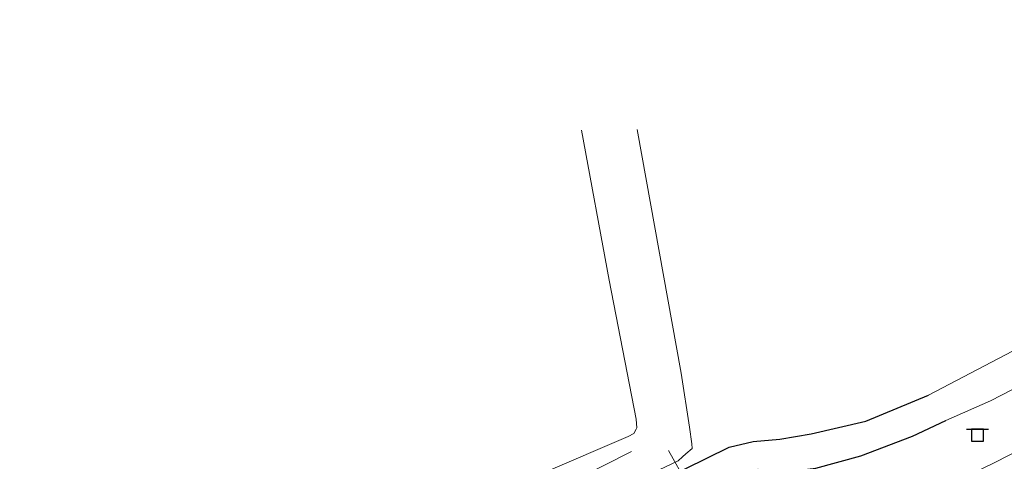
# Model space of a CAD drawing. Header units: metres. Extents: x 169249 to 194689, y 406250 to 412203.
# Tile 167 of 256: x 179257 to 179380, y 408225 to 408281. Entities that reach past the tile are written whole.
import ezdxf

# ---------------------------------------------------------------- set-up
doc = ezdxf.new("R2010")
doc.units = ezdxf.units.M
doc.layers.get('0').update_dxf_attribs({"linetype": 'CONTINUOUS'})
for name, color, linetype, lineweight in [('BGT_NLCS_N264$0$B-WE-GW-WATERGANG_INSTEEK-G', 252, 'CONTINUOUS', 18), ('BGT_NLCS_N264$0$B-WE-GW-WATERGANG_SLOOT_BODEM-G', 252, 'CONTINUOUS', 18), ('BGT_NLCS_N264$0$B-WE-KW-KUNSTWERK_DUIKER-G', 252, 'CONTINUOUS', 18), ('BGT_NLCS_N264$0$B-WE-OG-TOPOGRAFIE_WEG_VERHARD-G', 252, 'CONTINUOUS', 18), ('BGT_NLCS_N264$0$B-WE-VW-VERKEERSTEKEN_BORD-S', 252, 'CONTINUOUS', 25), ('X-XX-AL-REFERENTIE-G', 7, 'CONTINUOUS', 18)]:
    doc.layers.add(name, color=color, linetype=linetype, lineweight=lineweight)
doc.layers.add('BGT_NLCS_N264$0$B-WE-OG-TOPOGRAFIE_WEG_RIJWEG-G', color=252, linetype='CONTINUOUS')

# ---------------------------------------------------------------- blocks, each defined once
blk = doc.blocks.new('BGT_NLCS_N264$0$SVW-VERKEERSTEKEN_BORD_ANWB-SO')
blk.add_line((-1.375, 0), (1.375, 0))
at = {"flags": 128}
blk.add_lwpolyline([(-0.75, 0), (-0.75, -1.5), (0.75, -1.5), (0.75, 0)], close=True, dxfattribs=at)
blk = doc.blocks.new('BGT_NLCS_N264')
at = {"layer": 'BGT_NLCS_N264$0$B-WE-GW-WATERGANG_INSTEEK-G'}
for points in [[(179330.77, 408189.21, 17.36), (179330.45, 408190.86, 17.21), (179328.77, 408193.86, 17.09), (179328.05, 408196.48, 17.05), (179328.29, 408197.95, 17.05), (179328.9, 408199.57, 17.03), (179330.6, 408200.83, 17.02), (179332.98, 408202.22, 17.01), (179335.89, 408203.69, 16.73), (179338.25, 408205.29, 16.73), (179340.77, 408206.76, 16.73), (179344.28, 408208.25, 16.73), (179353.55, 408212.8, 16.77), (179378.82, 408225.09, 16.51), (179410.44, 408241.35, 16.42), (179426.91, 408249.62, 16.38), (179443.37, 408257.89, 16.35), (179483.86, 408277.75, 16.31)], [(179333.92, 408266.75, 17.2), (179339.44, 408236.23, 17.23), (179340.48, 408229.49, 17.23), (179340.76, 408227.41, 17.24), (179340.84, 408226.81, 17.25), (179340.04, 408226.15, 17.24), (179339.61, 408225.76, 17.24), (179339.08, 408225.28, 17.23), (179329.63, 408220.82, 17.22), (179316.78, 408214.15, 17.21), (179313, 408212.18, 17.21), (179300.43, 408205.96, 17.25), (179291.32, 408201.45, 17.27), (179272.67, 408192.12, 17.47), (179270.54, 408191.65, 17.48), (179269.92, 408191.61, 17.48), (179269.01, 408191.56, 17.48), (179267.13, 408193.05, 17.47), (179265.21, 408195.23, 17.47), (179261.7, 408198.02, 17.49), (179256.78, 408201.4, 17.48), (179256.46, 408201.62, 17.48)], [(179253.07, 408207.59, 17.1), (179257.31, 408205.69, 17.04), (179259.05, 408204.91, 17.01), (179262.22, 408202.97, 17.04), (179266.09, 408199.69, 17.09), (179267.93, 408197.92, 17.09), (179268.74, 408197.14, 17.1), (179269.35, 408196.72, 17.09), (179269.87, 408196.78, 17.08), (179270.1, 408196.81, 17.08), (179271.09, 408197.05, 17.07), (179278.68, 408201.26, 17.11), (179289.78, 408206.94, 17.15), (179304.96, 408214.46, 17.14), (179305.3, 408214.62, 17.14), (179305.78, 408214.88, 17.13), (179322.21, 408223.77, 17.09), (179332.83, 408228.32, 17.02), (179333.5, 408228.71, 17.01), (179333.8, 408229.24, 16.99), (179333.89, 408229.42, 16.98), (179333.8, 408230.49, 16.98), (179330.43, 408247.88, 17.22), (179326.95, 408266.68, 17.4)]]:
    blk.add_polyline3d(points, dxfattribs=at)
at = {"layer": 'BGT_NLCS_N264$0$B-WE-GW-WATERGANG_SLOOT_BODEM-G'}
blk.add_polyline3d([(179255.73, 408205.06, 16.2), (179257.37, 408204.08, 16.18), (179259.67, 408202.69, 16.16), (179261.88, 408201.15, 16.09), (179265.45, 408198.33, 16.16), (179267.07, 408196.99, 16.1), (179268.49, 408195.81, 16.05), (179269.25, 408195.25, 16.05), (179269.7, 408194.92, 16.05), (179270.44, 408194.88, 16.04), (179272.02, 408195.65, 16.02), (179276.54, 408197.92, 16.01), (179282.21, 408200.77, 16), (179298.04, 408208.75, 15.97), (179315.33, 408217.37, 15.93), (179333.23, 408226.45, 15.85)], dxfattribs=at)
at = {"layer": 'BGT_NLCS_N264$0$B-WE-KW-KUNSTWERK_DUIKER-G'}
blk.add_line((179337.86, 408226.57, 15.28), (179348.03, 408208.38, 15.22), dxfattribs=at)
at = {"layer": 'BGT_NLCS_N264$0$B-WE-OG-TOPOGRAFIE_WEG_RIJWEG-G'}
for points in [[(179255.66, 408200.13, 17.63), (179257.9, 408198.29, 17.63), (179259.42, 408197.05, 17.62), (179264.68, 408192.64, 17.55), (179266.82, 408190.84, 17.53), (179268.74, 408189.94, 17.54), (179270.77, 408189.76, 17.52), (179272.78, 408190.32, 17.5), (179274.89, 408191.35, 17.45), (179295.61, 408201.82, 17.29), (179316.79, 408212.52, 17.26), (179335.59, 408222.01, 17.18), (179336.07, 408222.26, 17.18), (179336.45, 408222.45, 17.18), (179339.95, 408224.27, 17.19), (179345.47, 408227, 17.23), (179348.47, 408227.68, 17.25), (179351.81, 408227.99, 17.21), (179355.74, 408228.63, 17.11), (179362.58, 408230.22, 17.03), (179370.43, 408233.49, 17.01)], [(179287.27, 408171.36, 17.84), (179281.54, 408177.02, 17.71), (179277.91, 408180.72, 17.59), (179276.58, 408182.52, 17.55), (179275.89, 408184.73, 17.53), (179276.23, 408186.91, 17.5), (179277.5, 408188.79, 17.46), (179278.55, 408189.39, 17.43), (179280.94, 408190.61, 17.39), (179298.3, 408199.28, 17.31), (179319.33, 408209.89, 17.27), (179336.28, 408218.44, 17.26), (179347.54, 408224.12, 17.26), (179349.05, 408224.24, 17.25), (179350.81, 408223.78, 17.17), (179351.06, 408223.72, 17.16), (179356.31, 408224.35, 17.12), (179361.94, 408225.9, 17.13), (179368.42, 408228.37, 17.08), (179372.59, 408230.31, 17.06)]]:
    blk.add_polyline3d(points, dxfattribs=at)
at = {"layer": 'BGT_NLCS_N264$0$B-WE-OG-TOPOGRAFIE_WEG_VERHARD-G'}
for points in [[(179684.99, 408385.14, 16.74), (179670.74, 408377.64, 16.73), (179653.72, 408368.77, 16.96), (179649.51, 408366.85, 16.97), (179647.77, 408366.27, 16.99), (179646.22, 408365.94, 17.03), (179645.33, 408366.03, 17.04), (179645.14, 408366.05, 17.05), (179643.75, 408366.32, 17.07), (179642.69, 408365.73, 16.81), (179640.17, 408364.03, 16.73), (179620.17, 408354.49, 16.21), (179578.57, 408333.75, 16.33), (179456.21, 408272.49, 16.69), (179420.36, 408254.44, 16.97), (179389.27, 408238.49, 16.85), (179378.17, 408232.8, 16.81), (179372.59, 408230.31, 17.06)], [(179370.43, 408233.49, 17.01), (179395.73, 408246.75, 16.93), (179448.94, 408273.24, 16.73), (179482.22, 408289.76, 16.59), (179486.26, 408291.76, 16.57), (179521.32, 408309.41, 16.57), (179576.1, 408336.98, 16.57), (179622.56, 408359.85, 16.45), (179622.59, 408359.87, 16.45), (179623.13, 408360.16, 16.46), (179628.92, 408363.26, 16.62), (179632.88, 408365.38, 16.73), (179633.38, 408366.75, 16.73), (179633.63, 408370.25, 16.73), (179633.78, 408372.47, 16.73), (179634.04, 408374.27, 16.79), (179634.44, 408377.11, 16.89), (179630.58, 408390.02, 16.92), (179620.29, 408422.86, 16.76)]]:
    blk.add_polyline3d(points, dxfattribs=at)
at = {"layer": 'BGT_NLCS_N264$0$B-WE-VW-VERKEERSTEKEN_BORD-S', "color": 7}
blk.add_blockref('BGT_NLCS_N264$0$SVW-VERKEERSTEKEN_BORD_ANWB-SO', (179376.54, 408229.23, 16.97), dxfattribs=at)

msp = doc.modelspace()

# ---------------------------------------------------------------- block references
at = {"layer": 'X-XX-AL-REFERENTIE-G'}
msp.add_blockref('BGT_NLCS_N264', (0, 0), dxfattribs=at)

doc.saveas('drawing.dxf')
